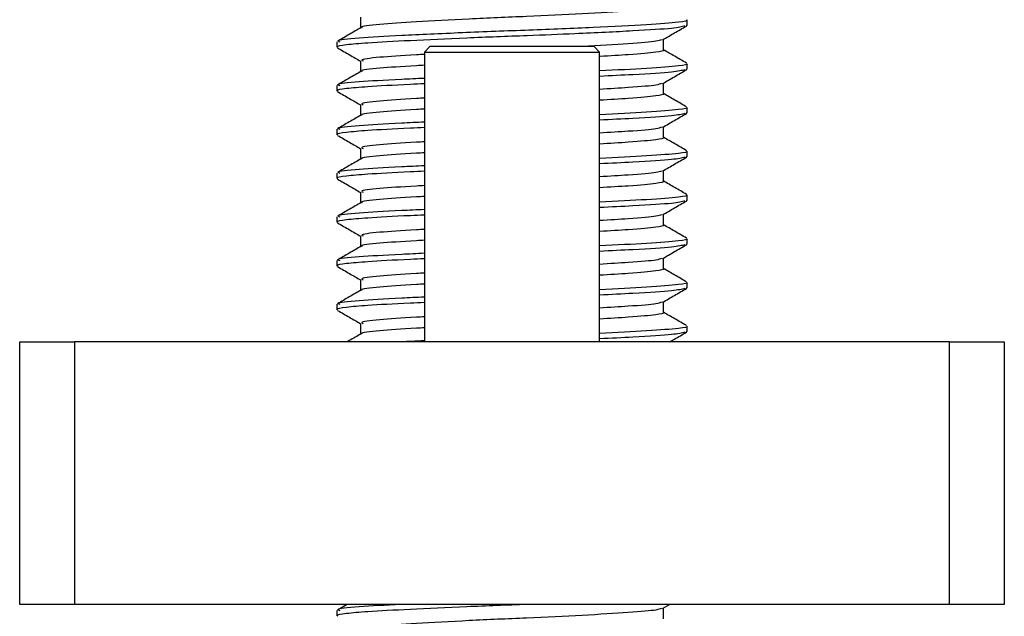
# Model space of a CAD drawing. Header units: millimetres. Extents: x 0 to 420, y 0 to 297.
# Tile 61 of 105: x 265.9 to 268.15, y 201.18 to 202.54. Entities that reach past the tile are written whole.
import ezdxf

# ---------------------------------------------------------------- set-up
doc = ezdxf.new("R2010")
doc.units = ezdxf.units.MM

msp = doc.modelspace()

# ---------------------------------------------------------------- linework, layer by layer
at = {"color": 7, "linetype": 'Continuous', "lineweight": 25}
for p, q in [((266.68256, 202.55057), (266.68256, 202.52629)), ((267.42571, 202.53184), (267.42809, 202.53117)), ((267.42843, 202.53184), (267.42843, 202.54435)), ((266.62843, 202.49439), (266.62843, 202.48186)), ((266.84093, 202.48329), (266.82843, 202.47079)), ((267.21593, 202.48329), (266.84093, 202.48329)), ((267.22843, 202.47079), (267.21593, 202.48329)), ((267.3743, 202.47557), (267.3743, 202.49995)), ((266.82843, 202.47079), (266.82843, 201.80829)), ((266.82843, 202.47079), (267.22843, 202.47079)), ((267.22843, 201.80829), (267.22843, 202.47079)), ((266.68256, 202.45057), (266.68256, 202.42629)), ((267.42843, 202.43184), (267.42843, 202.44435)), ((267.42571, 202.43184), (267.42809, 202.43117)), ((266.62843, 202.39439), (266.62843, 202.38186)), ((267.3743, 202.37557), (267.3743, 202.39995)), ((266.68256, 202.35057), (266.68256, 202.32629)), ((267.42843, 202.33184), (267.42843, 202.34435)), ((267.42571, 202.33184), (267.42809, 202.33117)), ((267.3743, 202.27557), (267.3743, 202.29995)), ((266.62843, 202.29439), (266.62843, 202.28186)), ((266.68256, 202.25057), (266.68256, 202.22629)), ((267.42571, 202.23184), (267.42809, 202.23117)), ((267.42843, 202.23184), (267.42843, 202.24435)), ((266.62843, 202.19439), (266.62843, 202.18186)), ((267.3743, 202.17557), (267.3743, 202.19995)), ((266.68256, 202.15057), (266.68256, 202.12629)), ((267.42843, 202.13184), (267.42843, 202.14435)), ((267.42571, 202.13184), (267.42809, 202.13117)), ((267.3743, 202.07557), (267.3743, 202.09995)), ((266.62843, 202.09439), (266.62843, 202.08186)), ((266.68256, 202.05057), (266.68256, 202.02629)), ((267.42571, 202.03184), (267.42809, 202.03117)), ((267.42843, 202.03184), (267.42843, 202.04435)), ((266.62843, 201.99439), (266.62843, 201.98186)), ((267.3743, 201.97557), (267.3743, 201.99995)), ((266.68256, 201.95057), (266.68256, 201.92629)), ((267.42843, 201.93184), (267.42843, 201.94435)), ((267.42571, 201.93184), (267.42809, 201.93117)), ((266.62843, 201.89439), (266.62843, 201.88186)), ((267.3743, 201.87557), (267.3743, 201.89995)), ((266.68256, 201.85057), (266.68256, 201.82629)), ((267.42571, 201.83184), (267.42809, 201.83117)), ((267.42843, 201.83184), (267.42843, 201.84435)), ((265.90343, 201.20829), (265.90343, 201.80829)), ((265.90343, 201.80829), (266.02843, 201.80829)), ((266.02843, 201.80829), (266.02843, 201.20829)), ((268.02843, 201.80829), (266.02843, 201.80829)), ((268.02843, 201.20829), (268.02843, 201.80829)), ((268.02843, 201.80829), (268.15343, 201.80829)), ((268.15343, 201.80829), (268.15343, 201.20829)), ((266.02843, 201.20829), (265.90343, 201.20829)), ((268.02843, 201.20829), (266.02843, 201.20829)), ((266.65148, 201.20829), (266.62942, 201.19552)), ((267.37259, 201.19896), (267.38871, 201.20829)), ((267.3743, 201.17557), (267.3743, 201.19995)), ((268.15343, 201.20829), (268.02843, 201.20829)), ((266.62843, 201.19439), (266.62843, 201.18186))]:
    msp.add_line(p, q, dxfattribs=at)
for points, knots in [([(267.37313, 202.57558), (267.37351, 202.57544), (267.37828, 202.57369), (267.35751, 202.56995), (267.30036, 202.56485), (267.19337, 202.55816), (267.06269, 202.55217), (266.92703, 202.54628), (266.80544, 202.53955), (266.7218, 202.53397), (266.68118, 202.52952), (266.68563, 202.5272), (266.68601, 202.527)], [0, 0, 0, 0, 0.0082578, 0.1034691, 0.2273249, 0.356283, 0.4820958, 0.6075018, 0.7365354, 0.8605644, 0.9880043, 1, 1, 1, 1]), ([(267.4237, 202.53042), (267.41659, 202.52864), (267.40138, 202.52483), (267.30944, 202.51922), (267.1887, 202.51308), (267.05479, 202.50797), (266.9217, 202.50293), (266.79279, 202.49688), (266.69912, 202.4919), (266.64679, 202.48739), (266.62528, 202.48395), (266.63003, 202.48214), (266.63076, 202.48186)], [0, 0, 0, 0, 0.1103215, 0.235792, 0.3649147, 0.4567307, 0.5705852, 0.6879779, 0.8017099, 0.8909074, 0.9831729, 1, 1, 1, 1]), ([(266.68374, 202.52698), (266.67469, 202.52173), (266.65658, 202.51124), (266.63847, 202.50076), (266.62942, 202.49552)], [0, 0, 0, 0, 0.4998987, 1, 1, 1, 1]), ([(267.42703, 202.54435), (267.42749, 202.5442), (267.43303, 202.54245), (267.40902, 202.5387), (267.34292, 202.5336), (267.21918, 202.52691), (267.06807, 202.52092), (266.91108, 202.51503), (266.77087, 202.5083), (266.67263, 202.50272), (266.62521, 202.49782), (266.63308, 202.49504), (266.63493, 202.49439)], [0, 0, 0, 0, 0.0083406, 0.101003, 0.2215465, 0.34705, 0.469496, 0.5915465, 0.7171234, 0.8378352, 0.9618629, 1, 1, 1, 1]), ([(267.37259, 202.49896), (267.38164, 202.5042), (267.39973, 202.51468), (267.41784, 202.52516), (267.42689, 202.5304)], [0, 0, 0, 0, 0.4999098, 1, 1, 1, 1]), ([(266.62997, 202.4804), (266.63902, 202.47516), (266.65655, 202.46501), (266.67408, 202.45486), (266.68256, 202.44995)], [0, 0, 0, 0, 0.51635581, 1, 1, 1, 1]), ([(267.36997, 202.49901), (267.36689, 202.49782), (267.3585, 202.49459), (267.30009, 202.48985), (267.22677, 202.4855), (267.18955, 202.48329)], [0, 0, 0, 0, 0.2219179, 0.6050735, 1, 1, 1, 1]), ([(266.829, 202.46567), (266.82273, 202.46534), (266.77737, 202.46289), (266.72252, 202.459), (266.67962, 202.45405), (266.68657, 202.45127), (266.68823, 202.45061)], [0, 0, 0, 0, 0.063904, 0.462445, 0.871946, 1, 1, 1, 1]), ([(267.37313, 202.47558), (267.37351, 202.47544), (267.37829, 202.47369), (267.35681, 202.46995), (267.3114, 202.4656), (267.25258, 202.46212), (267.22977, 202.46078)], [0, 0, 0, 0, 0.0270002, 0.3383101, 0.7432783, 1, 1, 1, 1]), ([(267.42744, 202.44552), (267.41839, 202.45076), (267.40067, 202.46101), (267.38296, 202.47127), (267.3743, 202.47629)], [0, 0, 0, 0, 0.5112595, 1, 1, 1, 1]), ([(266.82843, 202.44064), (266.82235, 202.44032), (266.77717, 202.43788), (266.72368, 202.434), (266.68115, 202.42952), (266.68562, 202.4272), (266.68601, 202.427)], [0, 0, 0, 0, 0.0681556, 0.5068323, 0.9575726, 1, 1, 1, 1]), ([(267.42703, 202.44435), (267.42749, 202.4442), (267.43303, 202.44245), (267.40862, 202.43871), (267.34769, 202.43381), (267.26698, 202.42972), (267.22843, 202.42777)], [0, 0, 0, 0, 0.0251422, 0.3044668, 0.6678369, 1, 1, 1, 1]), ([(266.68374, 202.42698), (266.67469, 202.42173), (266.65658, 202.41124), (266.63847, 202.40076), (266.62942, 202.39552)], [0, 0, 0, 0, 0.4998987, 1, 1, 1, 1]), ([(266.82843, 202.41087), (266.81051, 202.41004), (266.74663, 202.40709), (266.67394, 202.40273), (266.62513, 202.39782), (266.63306, 202.39504), (266.63493, 202.39439)], [0, 0, 0, 0, 0.1426656, 0.5085156, 0.8844153, 1, 1, 1, 1]), ([(267.4237, 202.43042), (267.41637, 202.42864), (267.40071, 202.42484), (267.3259, 202.42005), (267.2548, 202.41665), (267.22843, 202.41539)], [0, 0, 0, 0, 0.3561351, 0.7611734, 1, 1, 1, 1]), ([(267.37259, 202.39896), (267.38164, 202.4042), (267.39973, 202.41468), (267.41784, 202.42516), (267.42689, 202.4304)], [0, 0, 0, 0, 0.4999098, 1, 1, 1, 1]), ([(266.82843, 202.39842), (266.81752, 202.39792), (266.76419, 202.39549), (266.69998, 202.39191), (266.64657, 202.38739), (266.62528, 202.38395), (266.63003, 202.38214), (266.63076, 202.38186)], [0, 0, 0, 0, 0.0857305, 0.4189816, 0.6803429, 0.9506942, 1, 1, 1, 1]), ([(267.36997, 202.39901), (267.36683, 202.39782), (267.35827, 202.39458), (267.31014, 202.39058), (267.25148, 202.38707), (267.22843, 202.38569)], [0, 0, 0, 0, 0.2601538, 0.7093262, 1, 1, 1, 1]), ([(266.62997, 202.3804), (266.63902, 202.37516), (266.65655, 202.36501), (266.67408, 202.35486), (266.68256, 202.34995)], [0, 0, 0, 0, 0.5163558, 1, 1, 1, 1]), ([(266.82843, 202.36564), (266.82236, 202.36532), (266.7772, 202.36288), (266.72253, 202.359), (266.67962, 202.35405), (266.68657, 202.35127), (266.68823, 202.35061)], [0, 0, 0, 0, 0.06204301, 0.46137636, 0.87169141, 1, 1, 1, 1]), ([(267.37313, 202.37558), (267.37351, 202.37544), (267.37829, 202.37369), (267.35683, 202.36995), (267.31107, 202.36557), (267.25174, 202.36207), (267.22843, 202.36069)], [0, 0, 0, 0, 0.0268567, 0.336511, 0.7393257, 1, 1, 1, 1]), ([(267.42744, 202.34552), (267.41839, 202.35076), (267.40067, 202.36101), (267.38296, 202.37127), (267.3743, 202.37629)], [0, 0, 0, 0, 0.51125952, 1, 1, 1, 1]), ([(267.42703, 202.34435), (267.42749, 202.3442), (267.43303, 202.34245), (267.40862, 202.33871), (267.34769, 202.33381), (267.26698, 202.32972), (267.22843, 202.32777)], [0, 0, 0, 0, 0.0251422, 0.3044668, 0.6678369, 1, 1, 1, 1]), ([(266.68374, 202.32698), (266.67469, 202.32173), (266.65658, 202.31124), (266.63847, 202.30076), (266.62942, 202.29552)], [0, 0, 0, 0, 0.4998987, 1, 1, 1, 1]), ([(266.82843, 202.34064), (266.82235, 202.34032), (266.77717, 202.33788), (266.72368, 202.334), (266.68115, 202.32952), (266.68562, 202.3272), (266.68601, 202.327)], [0, 0, 0, 0, 0.06815564, 0.50683227, 0.95757256, 1, 1, 1, 1]), ([(267.4237, 202.33042), (267.41637, 202.32864), (267.40071, 202.32484), (267.3259, 202.32005), (267.2548, 202.31665), (267.22843, 202.31539)], [0, 0, 0, 0, 0.3561351, 0.7611734, 1, 1, 1, 1]), ([(267.37259, 202.29896), (267.38164, 202.3042), (267.39973, 202.31468), (267.41784, 202.32516), (267.42689, 202.3304)], [0, 0, 0, 0, 0.4999098, 1, 1, 1, 1]), ([(266.82843, 202.29842), (266.81752, 202.29792), (266.76419, 202.29549), (266.69998, 202.29191), (266.64657, 202.28739), (266.62528, 202.28395), (266.63003, 202.28214), (266.63076, 202.28186)], [0, 0, 0, 0, 0.0857305, 0.4189816, 0.6803429, 0.9506942, 1, 1, 1, 1]), ([(266.82843, 202.31087), (266.81051, 202.31004), (266.74663, 202.30709), (266.67394, 202.30273), (266.62513, 202.29782), (266.63306, 202.29504), (266.63493, 202.29439)], [0, 0, 0, 0, 0.1426656, 0.5085156, 0.8844153, 1, 1, 1, 1]), ([(267.36997, 202.29901), (267.36683, 202.29782), (267.35827, 202.29458), (267.31014, 202.29058), (267.25148, 202.28707), (267.22843, 202.28569)], [0, 0, 0, 0, 0.2601538, 0.7093262, 1, 1, 1, 1]), ([(266.62997, 202.2804), (266.63902, 202.27516), (266.65655, 202.26501), (266.67408, 202.25486), (266.68256, 202.24995)], [0, 0, 0, 0, 0.5163558, 1, 1, 1, 1]), ([(267.37313, 202.27558), (267.37351, 202.27544), (267.37829, 202.27369), (267.35683, 202.26995), (267.31107, 202.26557), (267.25174, 202.26207), (267.22843, 202.26069)], [0, 0, 0, 0, 0.0268567, 0.336511, 0.7393257, 1, 1, 1, 1]), ([(267.42744, 202.24552), (267.41839, 202.25076), (267.40067, 202.26101), (267.38296, 202.27127), (267.3743, 202.27629)], [0, 0, 0, 0, 0.5112595, 1, 1, 1, 1]), ([(266.82843, 202.26564), (266.82236, 202.26532), (266.7772, 202.26288), (266.72253, 202.259), (266.67962, 202.25405), (266.68657, 202.25127), (266.68823, 202.25061)], [0, 0, 0, 0, 0.062043, 0.4613764, 0.8716914, 1, 1, 1, 1]), ([(266.82843, 202.24064), (266.82235, 202.24032), (266.77717, 202.23788), (266.72368, 202.234), (266.68115, 202.22952), (266.68562, 202.2272), (266.68601, 202.227)], [0, 0, 0, 0, 0.0681556, 0.5068323, 0.9575726, 1, 1, 1, 1]), ([(267.42703, 202.24435), (267.42749, 202.2442), (267.43303, 202.24245), (267.40862, 202.23871), (267.34769, 202.23381), (267.26698, 202.22972), (267.22843, 202.22777)], [0, 0, 0, 0, 0.0251422, 0.3044668, 0.6678369, 1, 1, 1, 1]), ([(267.4237, 202.23042), (267.41637, 202.22864), (267.40071, 202.22484), (267.3259, 202.22005), (267.2548, 202.21665), (267.22843, 202.21539)], [0, 0, 0, 0, 0.3561351, 0.7611734, 1, 1, 1, 1]), ([(267.37259, 202.19896), (267.38164, 202.2042), (267.39973, 202.21468), (267.41784, 202.22516), (267.42689, 202.2304)], [0, 0, 0, 0, 0.4999098, 1, 1, 1, 1]), ([(266.68374, 202.22698), (266.67469, 202.22173), (266.65658, 202.21124), (266.63847, 202.20076), (266.62942, 202.19552)], [0, 0, 0, 0, 0.4998987, 1, 1, 1, 1]), ([(266.82843, 202.21087), (266.81051, 202.21004), (266.74663, 202.20709), (266.67394, 202.20273), (266.62513, 202.19782), (266.63306, 202.19504), (266.63493, 202.19439)], [0, 0, 0, 0, 0.1426656, 0.5085156, 0.8844153, 1, 1, 1, 1]), ([(266.82843, 202.19842), (266.81752, 202.19792), (266.76419, 202.19549), (266.69998, 202.19191), (266.64657, 202.18739), (266.62528, 202.18395), (266.63003, 202.18214), (266.63076, 202.18186)], [0, 0, 0, 0, 0.0857305, 0.4189816, 0.6803429, 0.9506942, 1, 1, 1, 1]), ([(267.36997, 202.19901), (267.36683, 202.19782), (267.35827, 202.19458), (267.31014, 202.19058), (267.25148, 202.18707), (267.22843, 202.18569)], [0, 0, 0, 0, 0.2601538, 0.7093262, 1, 1, 1, 1]), ([(266.62997, 202.1804), (266.63902, 202.17516), (266.65655, 202.16501), (266.67408, 202.15486), (266.68256, 202.14995)], [0, 0, 0, 0, 0.5163558, 1, 1, 1, 1]), ([(266.82843, 202.16564), (266.82236, 202.16532), (266.7772, 202.16288), (266.72253, 202.159), (266.67962, 202.15405), (266.68657, 202.15127), (266.68823, 202.15061)], [0, 0, 0, 0, 0.062043, 0.4613764, 0.8716914, 1, 1, 1, 1]), ([(267.37313, 202.17558), (267.37351, 202.17544), (267.37829, 202.17369), (267.35683, 202.16995), (267.31107, 202.16557), (267.25174, 202.16207), (267.22843, 202.16069)], [0, 0, 0, 0, 0.0268567, 0.336511, 0.7393257, 1, 1, 1, 1]), ([(267.42744, 202.14552), (267.41839, 202.15076), (267.40067, 202.16101), (267.38296, 202.17127), (267.3743, 202.17629)], [0, 0, 0, 0, 0.5112595, 1, 1, 1, 1]), ([(266.82843, 202.14064), (266.82235, 202.14032), (266.77717, 202.13788), (266.72368, 202.134), (266.68115, 202.12952), (266.68562, 202.1272), (266.68601, 202.127)], [0, 0, 0, 0, 0.06815564, 0.50683227, 0.95757256, 1, 1, 1, 1]), ([(267.42703, 202.14435), (267.42749, 202.1442), (267.43303, 202.14245), (267.40862, 202.13871), (267.34769, 202.13381), (267.26698, 202.12972), (267.22843, 202.12777)], [0, 0, 0, 0, 0.0251422, 0.3044668, 0.6678369, 1, 1, 1, 1]), ([(266.68374, 202.12698), (266.67469, 202.12173), (266.65658, 202.11124), (266.63847, 202.10076), (266.62942, 202.09552)], [0, 0, 0, 0, 0.4998987, 1, 1, 1, 1]), ([(267.4237, 202.13042), (267.41637, 202.12864), (267.40071, 202.12484), (267.3259, 202.12005), (267.2548, 202.11665), (267.22843, 202.11539)], [0, 0, 0, 0, 0.3561351, 0.7611734, 1, 1, 1, 1]), ([(267.37259, 202.09896), (267.38164, 202.1042), (267.39973, 202.11468), (267.41784, 202.12516), (267.42689, 202.1304)], [0, 0, 0, 0, 0.4999098, 1, 1, 1, 1]), ([(266.82843, 202.09842), (266.81752, 202.09792), (266.76419, 202.09549), (266.69998, 202.09191), (266.64657, 202.08739), (266.62528, 202.08395), (266.63003, 202.08214), (266.63076, 202.08186)], [0, 0, 0, 0, 0.0857305, 0.4189816, 0.6803429, 0.9506942, 1, 1, 1, 1]), ([(266.82843, 202.11087), (266.81051, 202.11004), (266.74663, 202.10709), (266.67394, 202.10273), (266.62513, 202.09782), (266.63306, 202.09504), (266.63493, 202.09439)], [0, 0, 0, 0, 0.1426656, 0.5085156, 0.8844153, 1, 1, 1, 1]), ([(267.36997, 202.09901), (267.36683, 202.09782), (267.35827, 202.09458), (267.31014, 202.09058), (267.25148, 202.08707), (267.22843, 202.08569)], [0, 0, 0, 0, 0.2601538, 0.7093262, 1, 1, 1, 1]), ([(266.62997, 202.0804), (266.63902, 202.07516), (266.65655, 202.06501), (266.67408, 202.05486), (266.68256, 202.04995)], [0, 0, 0, 0, 0.51635581, 1, 1, 1, 1]), ([(267.37313, 202.07558), (267.37351, 202.07544), (267.37829, 202.07369), (267.35683, 202.06995), (267.31107, 202.06557), (267.25174, 202.06207), (267.22843, 202.06069)], [0, 0, 0, 0, 0.0268567, 0.336511, 0.7393257, 1, 1, 1, 1]), ([(267.42744, 202.04552), (267.41839, 202.05076), (267.40067, 202.06101), (267.38296, 202.07127), (267.3743, 202.07629)], [0, 0, 0, 0, 0.5112595, 1, 1, 1, 1]), ([(266.82843, 202.06564), (266.82236, 202.06532), (266.7772, 202.06288), (266.72253, 202.059), (266.67962, 202.05405), (266.68657, 202.05127), (266.68823, 202.05061)], [0, 0, 0, 0, 0.062043, 0.4613764, 0.8716914, 1, 1, 1, 1]), ([(266.82843, 202.04064), (266.82235, 202.04032), (266.77717, 202.03788), (266.72368, 202.034), (266.68115, 202.02952), (266.68562, 202.0272), (266.68601, 202.027)], [0, 0, 0, 0, 0.0681556, 0.5068323, 0.9575726, 1, 1, 1, 1]), ([(267.42703, 202.04435), (267.42749, 202.0442), (267.43303, 202.04245), (267.40862, 202.03871), (267.34769, 202.03381), (267.26698, 202.02972), (267.22843, 202.02777)], [0, 0, 0, 0, 0.0251422, 0.3044668, 0.6678369, 1, 1, 1, 1]), ([(267.4237, 202.03042), (267.41637, 202.02864), (267.40071, 202.02484), (267.3259, 202.02005), (267.2548, 202.01665), (267.22843, 202.01539)], [0, 0, 0, 0, 0.3561351, 0.7611734, 1, 1, 1, 1]), ([(267.37259, 201.99896), (267.38164, 202.0042), (267.39973, 202.01468), (267.41784, 202.02516), (267.42689, 202.0304)], [0, 0, 0, 0, 0.4999098, 1, 1, 1, 1]), ([(266.68374, 202.02698), (266.67469, 202.02173), (266.65658, 202.01124), (266.63847, 202.00076), (266.62942, 201.99552)], [0, 0, 0, 0, 0.4998987, 1, 1, 1, 1]), ([(266.82843, 202.01087), (266.81051, 202.01004), (266.74663, 202.00709), (266.67394, 202.00273), (266.62513, 201.99782), (266.63306, 201.99504), (266.63493, 201.99439)], [0, 0, 0, 0, 0.1426656, 0.5085156, 0.8844153, 1, 1, 1, 1]), ([(266.82843, 201.99842), (266.81752, 201.99792), (266.76419, 201.99549), (266.69998, 201.99191), (266.64657, 201.98739), (266.62528, 201.98395), (266.63003, 201.98214), (266.63076, 201.98186)], [0, 0, 0, 0, 0.0857305, 0.4189816, 0.6803429, 0.9506942, 1, 1, 1, 1]), ([(267.36997, 201.99901), (267.36683, 201.99782), (267.35827, 201.99458), (267.31014, 201.99058), (267.25148, 201.98707), (267.22843, 201.98569)], [0, 0, 0, 0, 0.2601538, 0.7093262, 1, 1, 1, 1]), ([(266.62997, 201.9804), (266.63902, 201.97516), (266.65655, 201.96501), (266.67408, 201.95486), (266.68256, 201.94995)], [0, 0, 0, 0, 0.5163558, 1, 1, 1, 1]), ([(266.82843, 201.96564), (266.82236, 201.96532), (266.7772, 201.96288), (266.72253, 201.959), (266.67962, 201.95405), (266.68657, 201.95127), (266.68823, 201.95061)], [0, 0, 0, 0, 0.062043, 0.4613764, 0.8716914, 1, 1, 1, 1]), ([(267.37313, 201.97558), (267.37351, 201.97544), (267.37829, 201.97369), (267.35683, 201.96995), (267.31107, 201.96557), (267.25174, 201.96207), (267.22843, 201.96069)], [0, 0, 0, 0, 0.0268567, 0.336511, 0.7393257, 1, 1, 1, 1]), ([(267.42744, 201.94552), (267.41839, 201.95076), (267.40067, 201.96101), (267.38296, 201.97127), (267.3743, 201.97629)], [0, 0, 0, 0, 0.5112595, 1, 1, 1, 1]), ([(266.82843, 201.94064), (266.82235, 201.94032), (266.77717, 201.93788), (266.72368, 201.934), (266.68115, 201.92952), (266.68562, 201.9272), (266.68601, 201.927)], [0, 0, 0, 0, 0.0681556, 0.5068323, 0.9575726, 1, 1, 1, 1]), ([(267.42703, 201.94435), (267.42749, 201.9442), (267.43303, 201.94245), (267.40862, 201.93871), (267.34769, 201.93381), (267.26698, 201.92972), (267.22843, 201.92777)], [0, 0, 0, 0, 0.0251422, 0.3044668, 0.6678369, 1, 1, 1, 1]), ([(266.68374, 201.92698), (266.67469, 201.92173), (266.65658, 201.91124), (266.63847, 201.90076), (266.62942, 201.89552)], [0, 0, 0, 0, 0.49989867, 1, 1, 1, 1]), ([(267.4237, 201.93042), (267.41637, 201.92864), (267.40071, 201.92484), (267.3259, 201.92005), (267.2548, 201.91665), (267.22843, 201.91539)], [0, 0, 0, 0, 0.3561351, 0.7611734, 1, 1, 1, 1]), ([(267.37259, 201.89896), (267.38164, 201.9042), (267.39973, 201.91468), (267.41784, 201.92516), (267.42689, 201.9304)], [0, 0, 0, 0, 0.4999098, 1, 1, 1, 1]), ([(266.82843, 201.89842), (266.81752, 201.89792), (266.76419, 201.89549), (266.69998, 201.89191), (266.64657, 201.88739), (266.62528, 201.88395), (266.63003, 201.88214), (266.63076, 201.88186)], [0, 0, 0, 0, 0.0857305, 0.4189816, 0.6803429, 0.9506942, 1, 1, 1, 1]), ([(266.82843, 201.91087), (266.81051, 201.91004), (266.74663, 201.90709), (266.67394, 201.90273), (266.62513, 201.89782), (266.63306, 201.89504), (266.63493, 201.89439)], [0, 0, 0, 0, 0.1426656, 0.5085156, 0.8844153, 1, 1, 1, 1]), ([(267.36997, 201.89901), (267.36683, 201.89782), (267.35827, 201.89458), (267.31014, 201.89058), (267.25148, 201.88707), (267.22843, 201.88569)], [0, 0, 0, 0, 0.2601538, 0.7093262, 1, 1, 1, 1]), ([(266.62997, 201.8804), (266.63902, 201.87516), (266.65655, 201.86501), (266.67408, 201.85486), (266.68256, 201.84995)], [0, 0, 0, 0, 0.51635581, 1, 1, 1, 1]), ([(267.37313, 201.87558), (267.37351, 201.87544), (267.37829, 201.87369), (267.35683, 201.86995), (267.31107, 201.86557), (267.25174, 201.86207), (267.22843, 201.86069)], [0, 0, 0, 0, 0.0268567, 0.336511, 0.7393257, 1, 1, 1, 1]), ([(267.42744, 201.84552), (267.41839, 201.85076), (267.40067, 201.86101), (267.38296, 201.87127), (267.3743, 201.87629)], [0, 0, 0, 0, 0.5112595, 1, 1, 1, 1]), ([(266.82843, 201.86564), (266.82236, 201.86532), (266.7772, 201.86288), (266.72253, 201.859), (266.67962, 201.85405), (266.68657, 201.85127), (266.68823, 201.85061)], [0, 0, 0, 0, 0.062043, 0.4613764, 0.8716914, 1, 1, 1, 1]), ([(266.68374, 201.82698), (266.67469, 201.82173), (266.66394, 201.8155), (266.65318, 201.80928), (266.65148, 201.80829)], [0, 0, 0, 0, 0.8418497, 1, 1, 1, 1]), ([(266.82843, 201.84064), (266.82235, 201.84032), (266.77717, 201.83788), (266.72368, 201.834), (266.68115, 201.82952), (266.68562, 201.8272), (266.68601, 201.827)], [0, 0, 0, 0, 0.0681556, 0.5068323, 0.9575726, 1, 1, 1, 1]), ([(267.42703, 201.84435), (267.42749, 201.8442), (267.43303, 201.84245), (267.40862, 201.83871), (267.34769, 201.83381), (267.26698, 201.82972), (267.22843, 201.82777)], [0, 0, 0, 0, 0.0251422, 0.3044668, 0.6678369, 1, 1, 1, 1]), ([(267.4237, 201.83042), (267.41637, 201.82864), (267.40071, 201.82484), (267.3259, 201.82005), (267.2548, 201.81665), (267.22843, 201.81539)], [0, 0, 0, 0, 0.3561351, 0.7611734, 1, 1, 1, 1]), ([(267.38871, 201.80829), (267.39238, 201.81042), (267.40511, 201.81779), (267.41784, 201.82516), (267.42689, 201.8304)], [0, 0, 0, 0, 0.2887283, 1, 1, 1, 1]), ([(266.82843, 201.81087), (266.80885, 201.81002), (266.78818, 201.80913), (266.77498, 201.80833), (266.77428, 201.80829)], [0, 0, 0, 0, 0.9469109, 1, 1, 1, 1]), ([(267.06311, 201.20829), (267.01653, 201.20653), (266.92191, 201.20294), (266.79274, 201.19688), (266.69913, 201.1919), (266.64679, 201.18739), (266.62528, 201.18395), (266.63003, 201.18214), (266.63076, 201.18186)], [0, 0, 0, 0, 0.2095728, 0.4256585, 0.6350059, 0.7991923, 0.9690262, 1, 1, 1, 1]), ([(266.77428, 201.20829), (266.74015, 201.20643), (266.67017, 201.20262), (266.62534, 201.19782), (266.6331, 201.19504), (266.63493, 201.19439)], [0, 0, 0, 0, 0.4213308, 0.8639117, 1, 1, 1, 1]), ([(267.36997, 201.19901), (267.36694, 201.19782), (267.35865, 201.19458), (267.29866, 201.18986), (267.19382, 201.18315), (267.06259, 201.17717), (266.92698, 201.17128), (266.80572, 201.16455), (266.72076, 201.15897), (266.67974, 201.15405), (266.68659, 201.15127), (266.68823, 201.15061)], [0, 0, 0, 0, 0.0720147, 0.1963527, 0.3258129, 0.4521154, 0.5780097, 0.7075456, 0.8320575, 0.9599935, 1, 1, 1, 1])]:
    msp.add_open_spline(points, degree=3, knots=knots, dxfattribs=at)

doc.saveas('drawing.dxf')
